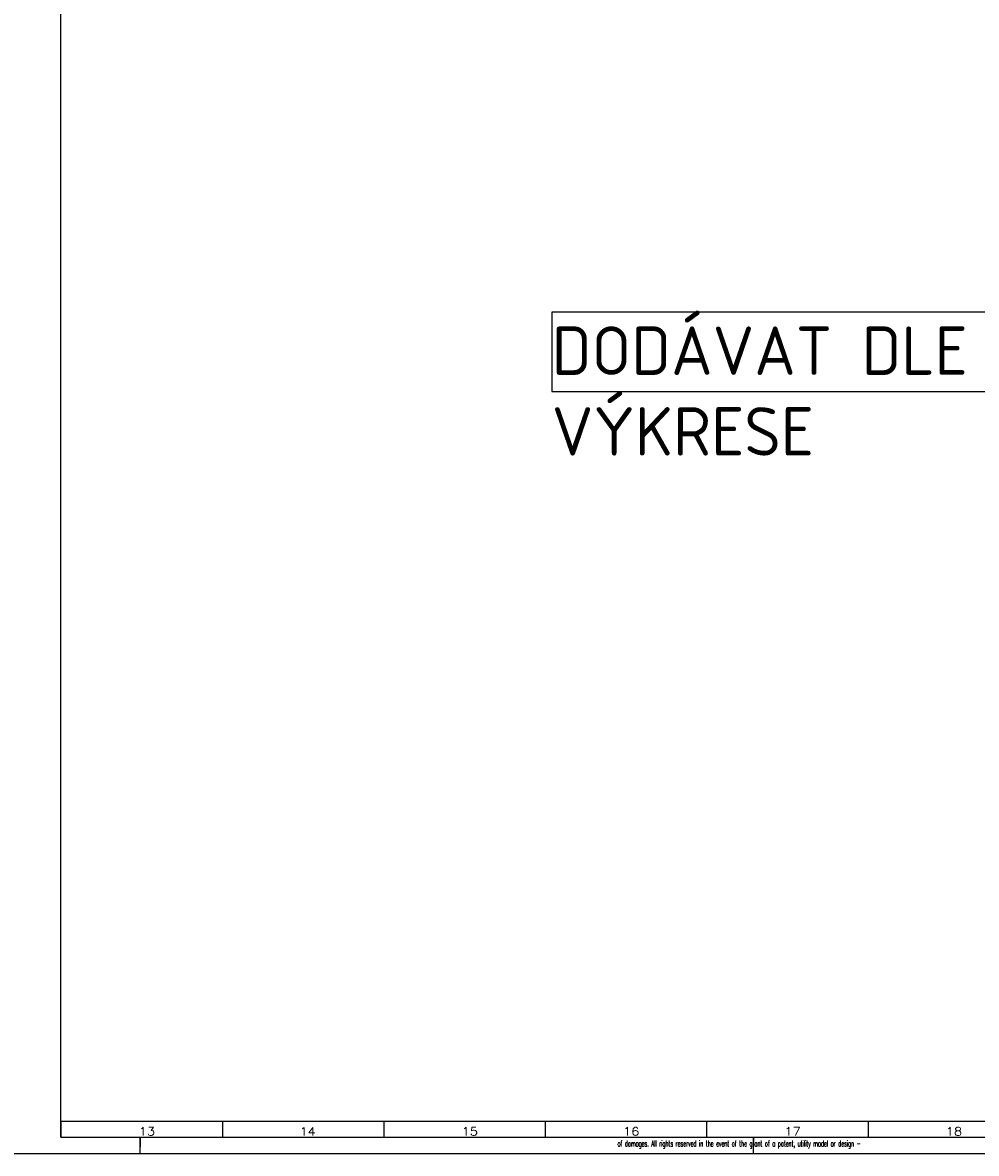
# Model space of a CAD drawing. Header units: millimetres. Extents: x 0 to 1189, y 0 to 841.
# Tile 1 of 15: x 583 to 878, y 0 to 350. Entities that reach past the tile are written whole.
import ezdxf

# ---------------------------------------------------------------- set-up
doc = ezdxf.new("R2010")
doc.units = ezdxf.units.MM
doc.layers.add('200', color=7, linetype='Continuous')
doc.layers.add('Default', color=7, linetype='Continuous')
doc.styles.add('SEACAD_simplex_shx', font='simplex.shx', dxfattribs={"width": 0.59})

msp = doc.modelspace()

# ---------------------------------------------------------------- linework, layer by layer
at = {"layer": '200', "color": 7, "linetype": 'Continuous'}
for p, q in [((594.5, 5), (594.5, 12)), ((594.5, 10), (1179.000122, 10)), ((594.5, 10), (594.5, 5)), ((644.5, 10), (644.5, 5)), ((694.5, 10), (694.5, 5)), ((744.5, 10), (744.5, 5)), ((794.500061, 10), (794.500061, 5)), ((844.5, 10), (844.5, 5)), ((594.5, 5), (1184, 5)), ((619, 5), (619, 2)), ((619, 0), (619, 4.75)), ((809, 5), (809, 2)), ((809, 0), (809, 4.75)), ((0, 0), (1189, 0))]:
    msp.add_line(p, q, dxfattribs=at)
at = {"layer": 'Default', "color": 7, "linetype": 'Continuous'}
msp.add_line((594.5, 5), (594.5, 841.000061), dxfattribs=at)
msp.add_lwpolyline([(746.526203, 260.604922), (746.526203, 236.059458), (1041.412577, 236.059458), (1041.412577, 260.604922), (746.526203, 260.604922)], dxfattribs=at)

# ---------------------------------------------------------------- texts
at = {"layer": '200', "attachment_point": 7, "style": 'SEACAD_simplex_shx'}
for s, insert, char_height, width in [('{\\fsimplex|b0||i0||c0|p34;\\C7;\\H2.5;\\W1.179;13}', (618.597344, 5.570922), 2.5, 6.73612611), ('{\\fsimplex|b0||i0||c0|p34;\\C7;\\H2.5;\\W1.148;14}', (668.460625, 5.555199), 2.5, 6.76888292), ('{\\fsimplex|b0||i0||c0|p34;\\C7;\\H2.5;\\W1.179;15}', (718.597405, 5.570922), 2.5, 6.73612611), ('{\\fsimplex|b0||i0||c0|p34;\\C7;\\H2.5;\\W1.179;16}', (768.597344, 5.570922), 2.5, 6.73612611), ('{\\fsimplex|b0||i0||c0|p34;\\C7;\\H2.5;\\W1.179;17}', (818.616936, 5.570922), 2.5, 6.73612611), ('{\\fsimplex|b0||i0||c0|p34;\\C7;\\H2.5;\\W1.179;18}', (868.597405, 5.570922), 2.5, 6.73612611), ('{\\fsimplex|b0||i0||c0|p34;\\C7;\\H1.8;\\W0.5192; of damages. All rights reserved in the event of the grant of a patent, utility model or design -}', (766.100161, 1.551093), 1.8, 76.27925528)]:
    msp.add_mtext(s, dxfattribs=dict(at, insert=insert, char_height=char_height, width=width))
at = {"layer": 'Default', "insert": (746.526203, 256.173104), "char_height": 15, "width": 324.375011, "attachment_point": 1}
msp.add_mtext('{\\fSolid Edge ISO CE|b0||i0||c0|p34;\\C7;\\H15.;\\W1.;DODÁVAT DLE POZNÁMEK NA *PDF VÝKRESE}', dxfattribs=at)

doc.saveas('drawing.dxf')
